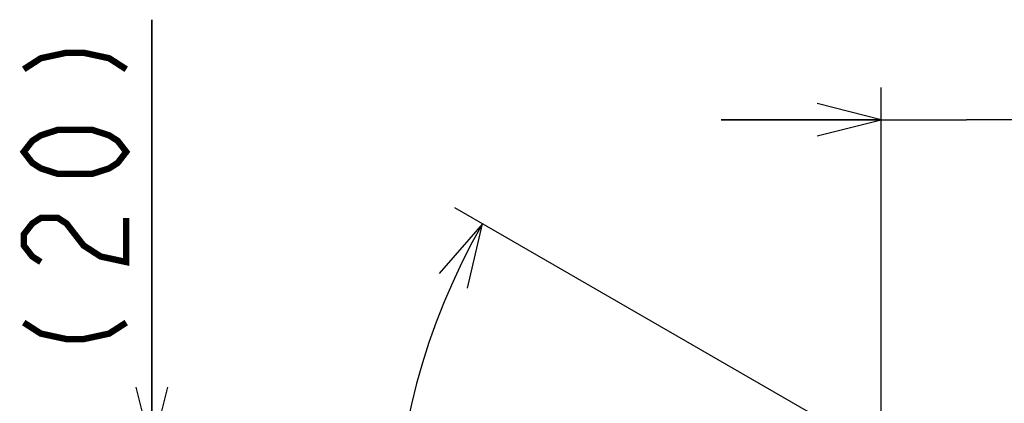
# Model space of a CAD drawing. Extents: x 82 to 1223, y 50 to 823.
# Tile 31 of 35: x 901 to 993, y 660 to 696. Entities that reach past the tile are written whole.
import ezdxf

# ---------------------------------------------------------------- set-up
doc = ezdxf.new("R2010")
doc.units = 0
doc.header["$LTSCALE"] = 69.3
doc.layers.get('0').update_dxf_attribs({"linetype": 'CONTINUOUS'})
doc.dimstyles.get("Standard").update_dxf_attribs({"dimtxt": 2.5, "dimasz": 2.5, "dimexe": 1.25, "dimexo": 0.625, "dimtad": 1, "dimcen": 2.5, "dimazin": 3, "dimtfac": 1, "dimtmove": 0, "dimatfit": 3})

# ---------------------------------------------------------------- blocks, each defined once
blk = doc.blocks.new('_OPEN')
at = {"color": 0, "linetype": 'BYBLOCK'}
for p, q in [((0, 0), (-1, 0.25)), ((-1, -0.25), (0, 0)), ((-1, 0), (0, 0))]:
    blk.add_line(p, q, dxfattribs=at)
blk = doc.blocks.new('*D12')
at = {"color": 2, "linetype": 'CONTINUOUS'}
for p, q in [((981.693, 652.665), (981.693, 689.75)), ((997.625, 638.75), (997.625, 689.75)), ((981.693, 686.75), (966.693, 686.75)), ((966.693, 686.75), (989.659, 686.75)), ((1034.467, 686.75), (989.659, 686.75)), ((997.625, 686.75), (1034.467, 686.75))]:
    blk.add_line(p, q, dxfattribs=at)
at = {"color": 2, "linetype": 'CONTINUOUS', "xscale": 6, "yscale": 6, "zscale": 6}
blk.add_blockref('_OPEN', (981.693, 686.75), dxfattribs=at)
at = {"color": 2, "linetype": 'CONTINUOUS', "xscale": 6, "yscale": 6, "zscale": 6, "rotation": 180}
blk.add_blockref('_OPEN', (997.625, 686.75), dxfattribs=at)
blk = doc.blocks.new('*D13')
at = {"color": 2, "linetype": 'CONTINUOUS'}
for p, q in [((913.375, 655.697), (913.375, 696.118)), ((913.375, 696.118), (913.375, 645.723)), ((982.176, 655.697), (910.375, 655.697)), ((913.375, 620.75), (913.375, 645.723)), ((994.625, 635.75), (910.375, 635.75)), ((913.375, 635.75), (913.375, 620.75))]:
    blk.add_line(p, q, dxfattribs=at)
at = {"color": 2, "linetype": 'CONTINUOUS', "xscale": 6, "yscale": 6, "zscale": 6}
for p, rotation in [((913.375, 655.697), 270), ((913.375, 635.75), 90)]:
    blk.add_blockref('_OPEN', p, dxfattribs=dict(at, rotation=rotation))
blk = doc.blocks.new('*D14')
at = {"color": 2, "linetype": 'CONTINUOUS'}
for p, q in [((983.158, 654.593), (941.754, 678.497)), ((997.625, 603.269), (997.625, 581.726))]:
    blk.add_line(p, q, dxfattribs=at)
for points in [[(942.943, 670.975), (944.352, 676.997), (940.275, 672.347)], [(991.559, 583.521), (997.625, 584.726), (991.705, 586.517)]]:
    blk.add_lwpolyline(points, dxfattribs=at)
for start, end in [(150, 210), (210, 270)]:
    blk.add_arc((997.625, 646.24), 61.514, start, end, dxfattribs=at)

msp = doc.modelspace()

# ---------------------------------------------------------------- linework, layer by layer
at = {"color": 2, "linetype": 'CONTINUOUS', "const_width": 0.6}
for points in [[(901.375, 691.474), (902.975, 692.506), (905.375, 693.022), (906.975, 693.022), (909.375, 692.506), (910.975, 691.474)], [(910.975, 683.734), (910.175, 682.702), (909.375, 682.186), (907.775, 681.67), (904.575, 681.67), (902.975, 682.186), (902.175, 682.702), (901.375, 683.734), (902.175, 684.766), (902.975, 685.282), (904.575, 685.798), (907.775, 685.798), (909.375, 685.282), (910.175, 684.766), (910.975, 683.734)], [(902.975, 673.414), (902.175, 673.93), (901.375, 674.963), (901.375, 675.994), (902.175, 677.026), (902.975, 677.542), (904.575, 677.542), (905.375, 677.026), (906.175, 675.994), (906.975, 674.963), (908.575, 673.93), (910.975, 673.414), (910.975, 677.542)], [(901.375, 667.738), (902.975, 666.706), (905.375, 666.19), (906.975, 666.19), (909.375, 666.706), (910.975, 667.738)]]:
    msp.add_lwpolyline(points, dxfattribs=at)

# ---------------------------------------------------------------- dimensions: what is measured, and where the dimension line sits
at = {"color": 2, "linetype": 'CONTINUOUS'}
for base, p1, p2, angle, picture, middle in [((913.375, 635.75), (982.176, 655.697), (994.625, 635.75), 270, '*D13', (910.975, 663.094)), ((981.693, 686.75), (997.625, 638.75), (981.693, 652.665), 180, '*D12', (1001.443, 689.15))]:
    dim = msp.add_linear_dim(base=base, p1=p1, p2=p2, angle=angle, dimstyle='Standard', dxfattribs=at)
    dim.commit()
    dim.dimension.update_dxf_attribs({"geometry": picture, "text_midpoint": middle, "dimtype": 128})
dim = msp.add_angular_dim_2l(base=(944.352, 615.483), line1=((941.754, 678.497), (983.158, 654.593)), line2=((997.625, 603.269), (997.625, 581.726)), dimstyle='Standard', dxfattribs=at)
dim.commit()
dim.dimension.update_dxf_attribs({"geometry": '*D14', "text_midpoint": (942.591, 630.92), "dimtype": 130})

doc.saveas('drawing.dxf')
